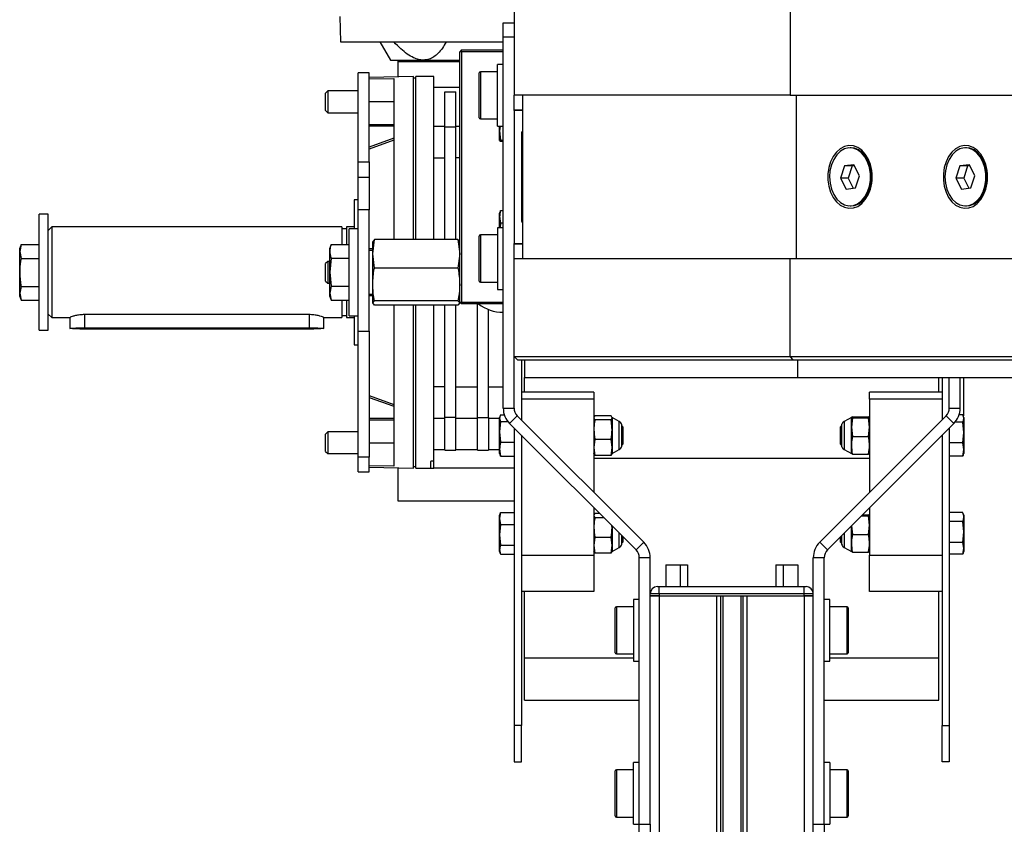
# Model space of a CAD drawing. Header units: millimetres. Extents: x 0 to 420, y 0 to 297.
# Tile 32 of 35: x 269 to 283, y 230 to 241. Entities that reach past the tile are written whole.
import ezdxf

# ---------------------------------------------------------------- set-up
doc = ezdxf.new("R2010")
doc.units = ezdxf.units.MM

msp = doc.modelspace()

# ---------------------------------------------------------------- linework, layer by layer
at = {"color": 7, "linetype": 'Continuous', "lineweight": 25}
for p, q in [((276.27843, 241.19329), (276.27843, 239.84329)), ((280.08604, 241.19329), (280.08604, 239.84329)), ((273.87343, 240.92829), (273.88593, 240.57829)), ((276.12843, 240.64329), (276.12843, 240.84329)), ((276.12843, 240.84329), (276.27843, 240.84329)), ((273.88593, 240.57829), (276.12843, 240.57829)), ((274.42909, 240.57829), (274.57343, 240.32829)), ((276.27843, 240.64329), (276.12843, 240.64329)), ((276.12843, 235.53042), (276.12843, 240.64329)), ((275.55343, 240.46829), (275.52843, 240.44329)), ((275.52843, 236.99329), (275.52843, 240.44329)), ((275.55343, 240.44329), (275.52843, 240.44329)), ((275.55343, 240.44329), (275.55343, 240.46829)), ((275.55343, 240.46829), (276.12843, 240.46829)), ((276.12843, 240.44329), (275.55343, 240.44329)), ((275.55343, 240.44329), (275.55343, 236.99329)), ((274.57343, 240.32829), (275.02741, 240.32829)), ((274.67343, 240.32829), (274.67343, 240.30329)), ((274.67343, 240.30329), (274.67343, 240.09769)), ((275.52843, 240.30329), (274.67343, 240.30329)), ((275.02741, 240.32829), (275.52843, 240.32829)), ((274.27843, 240.15329), (274.12843, 240.15329)), ((274.12843, 238.92598), (274.12843, 240.15329)), ((274.27843, 238.92598), (274.27843, 240.15329)), ((275.79843, 239.53329), (275.79843, 240.15329)), ((276.04843, 240.16829), (275.81343, 240.16829)), ((275.81343, 240.16829), (275.81343, 239.51829)), ((276.12843, 240.26829), (276.04843, 240.26829)), ((276.04843, 239.41829), (276.04843, 240.26829)), ((274.89343, 240.10153), (274.27843, 240.09079)), ((274.27843, 240.07107), (274.61843, 240.07705)), ((274.61843, 240.07705), (274.61843, 237.85432)), ((274.89343, 237.85432), (274.89343, 240.10153)), ((274.92343, 240.07829), (274.89343, 240.07829)), ((275.17343, 240.10329), (274.92343, 240.10329)), ((274.92343, 237.85432), (274.92343, 240.10329)), ((275.17343, 239.31248), (275.17343, 240.10329)), ((273.70843, 239.90329), (273.67843, 239.87329)), ((273.67843, 239.66653), (273.67843, 239.87329)), ((274.12843, 239.90329), (273.70843, 239.90329)), ((273.70843, 239.90329), (273.70843, 239.64484)), ((275.52843, 239.95329), (275.17343, 239.95329)), ((275.32343, 239.88953), (275.47343, 239.88953)), ((275.32343, 239.40329), (275.32343, 239.88953)), ((275.47343, 239.40329), (275.47343, 239.88953)), ((274.61843, 239.75329), (274.27843, 239.75329)), ((276.27843, 239.63579), (276.27843, 239.84329)), ((280.08604, 239.84329), (276.27843, 239.84329)), ((276.39343, 239.84329), (276.39343, 237.59329)), ((280.08604, 239.84329), (283.26802, 239.84329)), ((280.16736, 239.84329), (280.16736, 237.59329)), ((273.67843, 239.63329), (273.67843, 239.66653)), ((273.67843, 239.63329), (273.70843, 239.60329)), ((273.70843, 239.64484), (273.70843, 239.60329)), ((273.70843, 239.60329), (274.12843, 239.60329)), ((276.27843, 239.64329), (276.39343, 239.64329)), ((276.27843, 239.63579), (276.27843, 237.80079)), ((276.39343, 239.63579), (276.27843, 239.63579)), ((276.37843, 239.64329), (276.37843, 239.63579)), ((275.81343, 239.51829), (276.04843, 239.51829)), ((274.27843, 239.44184), (274.61843, 239.44184)), ((274.61843, 239.41788), (274.27843, 239.41788)), ((275.32343, 239.41499), (275.17343, 239.41499)), ((275.32343, 237.85432), (275.32343, 239.40329)), ((275.47343, 239.40329), (275.32343, 239.40329)), ((275.52843, 239.41499), (275.47343, 239.41499)), ((275.47343, 237.85432), (275.47343, 239.40329)), ((276.04843, 239.41829), (276.12843, 239.41829)), ((276.08558, 239.41829), (276.07843, 239.35319)), ((276.07843, 239.35319), (276.07843, 239.41829)), ((276.07843, 239.35319), (276.09251, 239.22506)), ((276.07843, 239.21855), (276.07843, 239.35319)), ((274.61843, 239.25094), (274.27843, 239.127)), ((274.61843, 239.22437), (274.27843, 239.10043)), ((275.17343, 237.85432), (275.17343, 239.31248)), ((276.09251, 239.22506), (276.07843, 239.21855)), ((276.07843, 239.21855), (276.09251, 239.21203)), ((276.09251, 239.22506), (276.12843, 239.22506)), ((276.09251, 239.21203), (276.12843, 239.21203)), ((276.37843, 239.29829), (276.37843, 238.13829)), ((276.38045, 239.31829), (276.39343, 239.31829)), ((274.27843, 239.10043), (274.27843, 239.10043)), ((280.92396, 239.11829), (280.90982, 239.11829)), ((282.51495, 239.11829), (282.50081, 239.11829)), ((274.12843, 238.92598), (274.27843, 238.92598)), ((274.12843, 238.71039), (274.12843, 238.92598)), ((274.27843, 238.92598), (274.27843, 238.71039)), ((275.17343, 238.9828), (275.32343, 238.9828)), ((275.52843, 238.9828), (275.47343, 238.9828)), ((280.83438, 238.86913), (280.77973, 238.70132)), ((280.96447, 238.8861), (280.83438, 238.86913)), ((280.94045, 238.86913), (280.83438, 238.86913)), ((280.94045, 238.86913), (280.8858, 238.70132)), ((280.97097, 238.87311), (280.94045, 238.86913)), ((281.03991, 238.73527), (280.96447, 238.8861)), ((281.19954, 238.83924), (281.18883, 238.85862)), ((282.42537, 238.86913), (282.37072, 238.70132)), ((282.55546, 238.8861), (282.42537, 238.86913)), ((282.53144, 238.86913), (282.42537, 238.86913)), ((282.53144, 238.86913), (282.47679, 238.70132)), ((282.56196, 238.87311), (282.53144, 238.86913)), ((282.6309, 238.73527), (282.55546, 238.8861)), ((282.79053, 238.83924), (282.77982, 238.85862)), ((274.27843, 238.71039), (274.12843, 238.71039)), ((274.12843, 238.26506), (274.12843, 238.71039)), ((274.27843, 238.71039), (274.27843, 238.26506)), ((280.77973, 238.70132), (280.85517, 238.55048)), ((280.8858, 238.70132), (280.77973, 238.70132)), ((280.8858, 238.70132), (280.95474, 238.56347)), ((280.98526, 238.56746), (281.03991, 238.73527)), ((282.37072, 238.70132), (282.44616, 238.55048)), ((282.47679, 238.70132), (282.37072, 238.70132)), ((282.47679, 238.70132), (282.54573, 238.56347)), ((282.57625, 238.56746), (282.6309, 238.73527)), ((280.85517, 238.55048), (280.98526, 238.56746)), ((281.18883, 238.57797), (281.19954, 238.59734)), ((282.44616, 238.55048), (282.57625, 238.56746)), ((282.77982, 238.57797), (282.79053, 238.59734)), ((274.12843, 238.40329), (274.07343, 238.40329)), ((274.07343, 238.40329), (274.07343, 238.00329)), ((274.27843, 238.26506), (274.12843, 238.26506)), ((274.12843, 236.59215), (274.12843, 238.26506)), ((274.27843, 236.59215), (274.27843, 238.26506)), ((276.08902, 238.24087), (276.09251, 238.25509)), ((276.09251, 238.25509), (276.12843, 238.25509)), ((280.90982, 238.31829), (280.92396, 238.31829)), ((282.50081, 238.31829), (282.51495, 238.31829)), ((269.85343, 238.20329), (269.72843, 238.20329)), ((269.72843, 236.60329), (269.72843, 238.20329)), ((269.85343, 236.60329), (269.85343, 238.20329)), ((276.08693, 238.24164), (276.07843, 238.21829)), ((276.07843, 238.16916), (276.07843, 238.21829)), ((276.07843, 238.01829), (276.07843, 238.16916)), ((276.39343, 238.11829), (276.38045, 238.11829)), ((269.90343, 238.02829), (269.85343, 237.97829)), ((273.90343, 238.02829), (269.90343, 238.02829)), ((269.90343, 238.02829), (269.90343, 236.77829)), ((273.90343, 238.02829), (273.90343, 237.78818)), ((273.96843, 238.00079), (273.90343, 238.00079)), ((274.07343, 238.02829), (273.96843, 238.02829)), ((273.96843, 238.02829), (273.96843, 237.78818)), ((274.12843, 238.00329), (274.00343, 238.00329)), ((274.00343, 237.4144), (274.00343, 238.00329)), ((276.12843, 238.01829), (276.04843, 238.01829)), ((276.04843, 238.01829), (276.04843, 237.16829)), ((276.09251, 238.08323), (276.08613, 238.01829)), ((276.09251, 238.08323), (276.12843, 238.08323)), ((274.32843, 237.65781), (274.35236, 237.85432)), ((274.35236, 237.85432), (274.32843, 237.82531)), ((275.5045, 237.85432), (274.35236, 237.85432)), ((275.5045, 237.85432), (275.52843, 237.65781)), ((275.52843, 237.82531), (275.5045, 237.85432)), ((275.79843, 237.28329), (275.79843, 237.90329)), ((276.04843, 237.91829), (275.81343, 237.91829)), ((275.81343, 237.91829), (275.81343, 237.26829)), ((269.48053, 237.7882), (269.46176, 237.73663)), ((269.48053, 237.78819), (269.46176, 237.6911)), ((269.46176, 237.6911), (269.46176, 237.73663)), ((269.48053, 237.78819), (269.72843, 237.78819)), ((273.75501, 237.78677), (273.73676, 237.73663)), ((273.73676, 237.69304), (273.73676, 237.73663)), ((273.75553, 237.78818), (274.00343, 237.78818)), ((274.32843, 237.72829), (274.27843, 237.72829)), ((274.32843, 237.70329), (274.27843, 237.70329)), ((274.32843, 237.65781), (274.32843, 237.82826)), ((276.27843, 237.59329), (276.27843, 237.80079)), ((276.27843, 237.80079), (276.39343, 237.80079)), ((276.39343, 237.79329), (276.27843, 237.79329)), ((276.37843, 237.80079), (276.37843, 237.79329)), ((269.46176, 237.6911), (269.48053, 237.59401)), ((269.46176, 237.40156), (269.46176, 237.6911)), ((269.48053, 237.59401), (269.72843, 237.59401)), ((273.73676, 237.40544), (273.73676, 237.69304)), ((273.75553, 237.59789), (273.73676, 237.40544)), ((273.75553, 237.59789), (274.00343, 237.59789)), ((274.35236, 237.4613), (274.32843, 237.65781)), ((274.32843, 237.23579), (274.32843, 237.65781)), ((275.52843, 237.65781), (275.5045, 237.4613)), ((276.27843, 236.24329), (276.27843, 237.59329)), ((276.27843, 237.59329), (280.08604, 237.59329)), ((280.08604, 236.24329), (280.08604, 237.59329)), ((280.08604, 237.59329), (283.26802, 237.59329)), ((273.70843, 237.55329), (273.67843, 237.52329)), ((273.67843, 237.34499), (273.67843, 237.52329)), ((273.73676, 237.55329), (273.70843, 237.55329)), ((273.70843, 237.55329), (273.70843, 237.33042)), ((275.5045, 237.4613), (274.35236, 237.4613)), ((269.46176, 237.11376), (269.46176, 237.40156)), ((273.67843, 237.28329), (273.67843, 237.34499)), ((273.70843, 237.33042), (273.70843, 237.25329)), ((273.73676, 237.40544), (273.75553, 237.21299)), ((273.73676, 237.1157), (273.73676, 237.40544)), ((274.00343, 236.80329), (274.00343, 237.4144)), ((269.48053, 237.20912), (269.46176, 237.11376)), ((269.48053, 237.20912), (269.72843, 237.20912)), ((273.67843, 237.28329), (273.70843, 237.25329)), ((273.70843, 237.25329), (273.73676, 237.25329)), ((273.75553, 237.21299), (273.73676, 237.1157)), ((273.75553, 237.21299), (274.00343, 237.21299)), ((274.32843, 236.98127), (274.32843, 237.23579)), ((275.81343, 237.26829), (276.04843, 237.26829)), ((276.04843, 237.16829), (276.12843, 237.16829)), ((269.46176, 237.11376), (269.48053, 237.0184)), ((269.46176, 237.06996), (269.46176, 237.11376)), ((269.46176, 237.06996), (269.48053, 237.01839)), ((273.73676, 237.1157), (273.75553, 237.0184)), ((273.73676, 237.06996), (273.73676, 237.1157)), ((273.73676, 237.06996), (273.75501, 237.01981)), ((274.27843, 237.10329), (274.32843, 237.10329)), ((274.32843, 237.07829), (274.27843, 237.07829)), ((269.48053, 237.0184), (269.72843, 237.0184)), ((273.75553, 237.0184), (274.00343, 237.0184)), ((273.90343, 237.0184), (273.90343, 236.77884)), ((273.96843, 237.0184), (273.96843, 236.77884)), ((274.32843, 236.98127), (274.35236, 237.01028)), ((274.35236, 236.95227), (274.32843, 236.98127)), ((275.5045, 237.01028), (274.35236, 237.01028)), ((275.5045, 236.95227), (274.35236, 236.95227)), ((274.61843, 236.95227), (274.61843, 234.72954)), ((274.89343, 234.70506), (274.89343, 236.95227)), ((274.92343, 234.70329), (274.92343, 236.95227)), ((275.17343, 235.4941), (275.17343, 236.95227)), ((275.32343, 235.40329), (275.32343, 236.95227)), ((275.47343, 235.40329), (275.47343, 236.95227)), ((275.5045, 237.01028), (275.52843, 236.98127)), ((275.52843, 236.98127), (275.5045, 236.95227)), ((275.52843, 236.99329), (275.55343, 236.99329)), ((275.52843, 236.99329), (275.55343, 236.96829)), ((275.52843, 236.98127), (275.52843, 236.99329)), ((275.55343, 236.99329), (276.12843, 236.99329)), ((275.55343, 236.96829), (275.55343, 236.99329)), ((276.12843, 236.96829), (275.55343, 236.96829)), ((275.77343, 235.40329), (275.77343, 236.96829)), ((275.92343, 235.40329), (275.92343, 236.89094)), ((269.85343, 236.82829), (269.90343, 236.77829)), ((269.90343, 236.77829), (270.15343, 236.77829)), ((270.15343, 236.77884), (270.15343, 236.62897)), ((273.45343, 236.82006), (270.35343, 236.82006)), ((270.35343, 236.82006), (270.35343, 236.63736)), ((273.45343, 236.82006), (273.45343, 236.63736)), ((273.65343, 236.62897), (273.65343, 236.77884)), ((273.65343, 236.77829), (273.90343, 236.77829)), ((273.90343, 236.80579), (273.96843, 236.80579)), ((273.90343, 236.77884), (273.90343, 236.77829)), ((273.96843, 236.77884), (273.96843, 236.77829)), ((273.96843, 236.77829), (274.07343, 236.77829)), ((274.00343, 236.80329), (274.12843, 236.80329)), ((274.07343, 236.80329), (274.07343, 236.40329)), ((270.35343, 236.63736), (273.45343, 236.63736)), ((273.45343, 236.62059), (270.35343, 236.62059)), ((269.72843, 236.60329), (269.85343, 236.60329)), ((274.12843, 236.59215), (274.27843, 236.59215)), ((274.12843, 234.85397), (274.12843, 236.59215)), ((274.27843, 236.59215), (274.27843, 234.85397)), ((274.07343, 236.40329), (274.12843, 236.40329)), ((276.27843, 235.53042), (276.27843, 236.24329)), ((276.27843, 236.24329), (280.08604, 236.24329)), ((276.27843, 236.24329), (276.32843, 236.19329)), ((280.08604, 236.24329), (283.26802, 236.24329)), ((280.08604, 236.24329), (280.1214, 236.19329)), ((280.1214, 236.19329), (276.32843, 236.19329)), ((276.37843, 236.19329), (276.37843, 235.36829)), ((276.42093, 236.19329), (276.42093, 235.95329)), ((283.30338, 236.19329), (280.1214, 236.19329)), ((280.1868, 236.19329), (280.1868, 235.95329)), ((276.42093, 235.95329), (280.1868, 235.95329)), ((276.42093, 235.7521), (276.42093, 235.95329)), ((280.1868, 235.95329), (283.36878, 235.95329)), ((282.13593, 235.7521), (282.13593, 235.95329)), ((282.17843, 235.95329), (282.17843, 235.36829)), ((282.27843, 235.53042), (282.27843, 235.95329)), ((282.42843, 235.53042), (282.42843, 235.95329)), ((282.47843, 235.42318), (282.47843, 235.95329)), ((275.32343, 235.82378), (275.17343, 235.82378)), ((275.47343, 235.82378), (275.77343, 235.82378)), ((275.92343, 235.82378), (276.12843, 235.82378)), ((274.27843, 235.70616), (274.61843, 235.58222)), ((274.27843, 235.67959), (274.61843, 235.55564)), ((277.37843, 235.7521), (276.37843, 235.7521)), ((277.37843, 235.7521), (277.37843, 235.6521)), ((282.17843, 235.7521), (281.17843, 235.7521)), ((281.17843, 235.6521), (281.17843, 235.7521)), ((276.12843, 235.53042), (276.27843, 235.53042)), ((277.37843, 235.6521), (276.37843, 235.6521)), ((276.37843, 235.6521), (276.37843, 235.36829)), ((277.37843, 235.6521), (277.37843, 234.36829)), ((282.17843, 235.6521), (281.17843, 235.6521)), ((281.17843, 235.6521), (281.17843, 234.36829)), ((282.17843, 235.6521), (282.17843, 235.36829)), ((282.27843, 235.53042), (282.42843, 235.53042)), ((275.17343, 234.80245), (275.17343, 235.4941)), ((275.17343, 235.39159), (275.32343, 235.39159)), ((275.47343, 235.40329), (275.32343, 235.40329)), ((275.32343, 234.95314), (275.32343, 235.40329)), ((275.47343, 234.95314), (275.47343, 235.40329)), ((275.47343, 235.39159), (275.77343, 235.39159)), ((275.77343, 235.40329), (275.92343, 235.40329)), ((275.77343, 234.95314), (275.77343, 235.40329)), ((275.92343, 235.40329), (275.92343, 234.95314)), ((275.92343, 235.39159), (276.07843, 235.39159)), ((276.09251, 235.43622), (276.07843, 235.39031)), ((276.08379, 235.41803), (276.07843, 235.40329)), ((276.07843, 235.39031), (276.07843, 235.40329)), ((276.09251, 235.43622), (276.1436, 235.43622)), ((276.32236, 235.42436), (276.2163, 235.31829)), ((278.06556, 233.68116), (276.32236, 235.42436)), ((277.39251, 235.42681), (277.37843, 235.3984)), ((277.37843, 235.3984), (277.39251, 235.37)), ((277.61435, 235.42681), (277.39251, 235.42681)), ((277.62843, 235.3984), (277.61435, 235.42681)), ((277.61435, 235.37), (277.62843, 235.3984)), ((277.72845, 235.34555), (277.62843, 235.40329)), ((277.62843, 235.3984), (277.62843, 235.23325)), ((280.4913, 233.68116), (282.23449, 235.42436)), ((280.92843, 235.40329), (280.82841, 235.34555)), ((280.94251, 235.41008), (280.92843, 235.40299)), ((280.92843, 235.40299), (280.92843, 235.40329)), ((280.92843, 235.2675), (280.92843, 235.40299)), ((280.92843, 235.40299), (280.94251, 235.3959)), ((280.94251, 235.3959), (280.92843, 235.2675)), ((280.94251, 235.41008), (281.16435, 235.41008)), ((280.94251, 235.3959), (281.16435, 235.3959)), ((281.17724, 235.40359), (281.16435, 235.41008)), ((281.16435, 235.3959), (281.17843, 235.40299)), ((281.17843, 235.2675), (281.16435, 235.3959)), ((282.34056, 235.31829), (282.23449, 235.42436)), ((282.46435, 235.43826), (282.41392, 235.43826)), ((282.47843, 235.40329), (282.47208, 235.42074)), ((282.47843, 235.40329), (282.47843, 235.38698)), ((274.61843, 235.3887), (274.27843, 235.3887)), ((274.61843, 235.36474), (274.27843, 235.36474)), ((276.07843, 235.39031), (276.09251, 235.34441)), ((276.07843, 235.20295), (276.07843, 235.39031)), ((276.09251, 235.34441), (276.07843, 235.20295)), ((276.09251, 235.34441), (276.19306, 235.34441)), ((277.95949, 233.57509), (276.2163, 235.31829)), ((276.27843, 235.25616), (276.27843, 231.15329)), ((277.61435, 235.37), (277.39251, 235.37)), ((277.72845, 235.21478), (277.72845, 235.34555)), ((277.76243, 235.00329), (277.76243, 235.30329)), ((277.77843, 235.27329), (277.76243, 235.28929)), ((277.77843, 235.27329), (277.77843, 235.06336)), ((280.59736, 233.57509), (282.34056, 235.31829)), ((280.79443, 235.28929), (280.77843, 235.27329)), ((280.77843, 235.03329), (280.77843, 235.27329)), ((280.79443, 235.30329), (280.79443, 235.072)), ((280.82841, 235.34555), (280.82841, 234.96104)), ((280.92843, 235.2675), (280.94251, 235.13911)), ((280.92843, 235.01781), (280.92843, 235.2675)), ((281.16435, 235.13911), (281.17843, 235.2675)), ((282.27843, 235.25616), (282.27843, 231.15329)), ((282.46435, 235.33569), (282.35664, 235.33569)), ((282.47843, 235.19321), (282.46435, 235.33569)), ((282.47843, 235.38698), (282.47843, 235.19321)), ((273.70843, 235.20329), (273.67843, 235.17329)), ((273.67843, 234.93329), (273.67843, 235.17329)), ((274.12843, 235.20329), (273.70843, 235.20329)), ((273.70843, 235.20329), (273.70843, 234.90329)), ((276.07843, 235.20295), (276.09251, 235.06148)), ((276.07843, 234.96593), (276.07843, 235.20295)), ((276.37843, 235.15616), (276.37843, 231.15329)), ((276.37843, 235.15616), (276.37843, 233.50329)), ((277.62843, 235.23325), (277.62843, 234.98813)), ((277.72845, 234.96104), (277.72845, 235.21478)), ((280.94251, 235.13911), (281.16435, 235.13911)), ((282.17843, 235.15616), (282.17843, 231.15329)), ((282.17843, 235.15616), (282.17843, 233.50329)), ((282.46435, 235.05072), (282.47843, 235.19321)), ((282.47843, 235.19321), (282.47843, 234.95952)), ((274.27843, 235.05329), (274.61843, 235.05329)), ((276.09251, 235.06148), (276.27843, 235.06148)), ((277.39251, 235.09649), (277.37843, 234.98813)), ((277.37843, 234.98813), (277.39251, 234.87978)), ((277.61435, 235.09649), (277.39251, 235.09649)), ((277.62843, 234.98813), (277.61435, 235.09649)), ((277.61435, 234.87978), (277.62843, 234.98813)), ((277.62843, 234.98813), (277.62843, 234.90329)), ((277.76243, 235.01729), (277.77843, 235.03329)), ((277.77843, 235.06336), (277.77843, 235.03329)), ((280.77843, 235.03329), (280.79443, 235.01729)), ((280.79443, 235.072), (280.79443, 235.00329)), ((280.92843, 234.90329), (280.92843, 235.01781)), ((282.46435, 235.05072), (282.27843, 235.05072)), ((282.47843, 234.95952), (282.46435, 235.05072)), ((273.67843, 234.93329), (273.70843, 234.90329)), ((273.70843, 234.90329), (274.12843, 234.90329)), ((274.27843, 234.85397), (274.12843, 234.85397)), ((274.12843, 234.65329), (274.12843, 234.85397)), ((274.27843, 234.65329), (274.27843, 234.85397)), ((275.17343, 234.95853), (275.32343, 234.95853)), ((275.32343, 234.95314), (275.47343, 234.95314)), ((275.47343, 234.95853), (275.77343, 234.95853)), ((275.77343, 234.95314), (275.92343, 234.95314)), ((275.92343, 234.95853), (276.07843, 234.95853)), ((276.07843, 234.90329), (276.07843, 234.96593)), ((276.07843, 234.90329), (276.08379, 234.88856)), ((276.09251, 234.87037), (276.08661, 234.88958)), ((276.09251, 234.87037), (276.27843, 234.87037)), ((277.39251, 234.87978), (277.37843, 234.90818)), ((277.61435, 234.87978), (277.39251, 234.87978)), ((277.62843, 234.90818), (277.61435, 234.87978)), ((277.62843, 234.90329), (277.72845, 234.96104)), ((280.82841, 234.96104), (280.92843, 234.90329)), ((280.94251, 234.8965), (280.92843, 234.90359)), ((280.94251, 234.8965), (281.16435, 234.8965)), ((281.17718, 234.90297), (281.16435, 234.8965)), ((282.46435, 234.86832), (282.27843, 234.86832)), ((282.46435, 234.86832), (282.47843, 234.95952)), ((282.47208, 234.88584), (282.47843, 234.90329)), ((282.47843, 234.95952), (282.47843, 234.90329)), ((274.61843, 234.72954), (274.27843, 234.73552)), ((274.27843, 234.71579), (274.89343, 234.70506)), ((274.89343, 234.72829), (274.92343, 234.72829)), ((275.12343, 234.78903), (275.12343, 234.70329)), ((275.17343, 234.70329), (275.17343, 234.80245)), ((277.37843, 234.84256), (281.17843, 234.84256)), ((274.12843, 234.65329), (274.27843, 234.65329)), ((274.67343, 234.7089), (274.67343, 234.25329)), ((274.92343, 234.70329), (275.12343, 234.70329)), ((275.12343, 234.70329), (275.17343, 234.70329)), ((276.27843, 234.70329), (275.17343, 234.70329)), ((274.67343, 234.25329), (276.27843, 234.25329)), ((276.09251, 234.0911), (276.07843, 234.00948)), ((276.0883, 234.08042), (276.07843, 234.05329)), ((276.07843, 234.00948), (276.07843, 234.05329)), ((276.09251, 234.0911), (276.27843, 234.0911)), ((277.37843, 234.15616), (277.37843, 233.50329)), ((277.39251, 234.07681), (277.37843, 234.0484)), ((277.37843, 234.0484), (277.39251, 234.02)), ((277.45778, 234.07681), (277.39251, 234.07681)), ((281.06817, 234.0459), (281.16435, 234.0459)), ((281.08235, 234.06008), (281.16435, 234.06008)), ((281.17724, 234.05359), (281.16435, 234.06008)), ((281.16435, 234.0459), (281.17843, 234.05299)), ((281.17843, 233.9175), (281.16435, 234.0459)), ((281.17843, 234.15616), (281.17843, 233.50329)), ((282.46435, 234.09098), (282.27843, 234.09098)), ((282.47843, 234.05329), (282.46881, 234.07972)), ((282.47843, 234.05329), (282.47843, 234.02939)), ((276.07843, 234.00948), (276.09251, 233.92787)), ((276.07843, 233.78396), (276.07843, 234.00948)), ((276.09251, 233.92787), (276.07843, 233.78396)), ((276.09251, 233.92787), (276.27843, 233.92787)), ((277.51458, 234.02), (277.39251, 234.02)), ((277.62843, 233.88325), (277.62639, 233.9082)), ((277.62843, 233.90616), (277.62843, 233.88325)), ((280.92843, 233.66781), (280.92843, 233.90616)), ((280.92955, 233.90728), (280.94251, 233.78911)), ((281.16435, 233.78911), (281.17843, 233.9175)), ((282.46435, 233.96781), (282.27843, 233.96781)), ((282.47843, 233.82397), (282.46435, 233.96781)), ((282.47843, 234.02939), (282.47843, 233.82397)), ((276.07843, 233.78396), (276.09251, 233.64006)), ((276.07843, 233.57777), (276.07843, 233.78396)), ((277.62843, 233.88325), (277.62843, 233.63813)), ((277.72845, 233.61104), (277.72845, 233.80614)), ((277.76243, 233.65329), (277.76243, 233.77216)), ((280.79443, 233.77216), (280.79443, 233.722)), ((280.82841, 233.80614), (280.82841, 233.61104)), ((280.94251, 233.78911), (281.16435, 233.78911)), ((282.46435, 233.68012), (282.47843, 233.82397)), ((282.47843, 233.82397), (282.47843, 233.59787)), ((276.09251, 233.64006), (276.27843, 233.64006)), ((277.39251, 233.74649), (277.37843, 233.63813)), ((277.37843, 233.63813), (277.39251, 233.52978)), ((277.61435, 233.74649), (277.39251, 233.74649)), ((277.62843, 233.63813), (277.61435, 233.74649)), ((277.61435, 233.52978), (277.62843, 233.63813)), ((277.62843, 233.63813), (277.62843, 233.55329)), ((277.76243, 233.66729), (277.77843, 233.68329)), ((277.77843, 233.75616), (277.77843, 233.69504)), ((277.77843, 233.69504), (277.77843, 233.68329)), ((277.95949, 233.57509), (278.06556, 233.68116)), ((280.4913, 233.68116), (280.59736, 233.57509)), ((280.77843, 233.68329), (280.77843, 233.75616)), ((280.77843, 233.68329), (280.79443, 233.66729)), ((280.79443, 233.722), (280.79443, 233.65329)), ((280.92843, 233.55329), (280.92843, 233.66781)), ((282.46435, 233.68012), (282.27843, 233.68012)), ((282.47843, 233.59787), (282.46435, 233.68012)), ((276.07843, 233.55329), (276.07843, 233.57777)), ((276.07843, 233.55329), (276.0883, 233.52616)), ((276.09251, 233.51548), (276.27843, 233.51548)), ((276.37843, 233.50329), (277.37843, 233.50329)), ((277.39251, 233.52978), (277.37843, 233.55818)), ((277.37843, 233.50329), (277.37843, 233.00329)), ((277.61435, 233.52978), (277.39251, 233.52978)), ((277.62843, 233.55818), (277.61435, 233.52978)), ((277.62843, 233.55329), (277.72845, 233.61104)), ((280.82841, 233.61104), (280.92843, 233.55329)), ((280.94251, 233.5465), (280.92843, 233.55359)), ((280.94251, 233.5465), (281.16435, 233.5465)), ((281.17718, 233.55297), (281.16435, 233.5465)), ((281.17843, 233.50329), (282.17843, 233.50329)), ((281.17843, 233.00329), (281.17843, 233.50329)), ((282.46435, 233.51561), (282.27843, 233.51561)), ((282.46435, 233.51561), (282.47843, 233.59787)), ((282.46903, 233.52753), (282.46435, 233.51561)), ((282.46881, 233.52687), (282.47843, 233.55329)), ((282.47843, 233.59787), (282.47843, 233.55329)), ((278.15343, 233.46903), (278.00343, 233.46903)), ((278.00343, 229.79329), (278.00343, 233.46903)), ((278.15343, 229.79329), (278.15343, 233.46903)), ((278.36843, 233.36829), (278.36843, 233.06979)), ((278.36843, 233.36829), (278.56843, 233.36829)), ((278.56843, 233.36829), (278.56843, 233.06979)), ((278.56843, 233.36829), (278.66843, 233.36829)), ((278.66843, 233.36829), (278.66843, 233.06979)), ((279.88843, 233.36829), (279.88843, 233.06979)), ((279.88843, 233.36829), (279.98843, 233.36829)), ((279.98843, 233.36829), (279.98843, 233.06979)), ((279.98843, 233.36829), (280.18843, 233.36829)), ((280.18843, 233.36829), (280.18843, 233.06979)), ((280.55343, 233.46903), (280.40343, 233.46903)), ((280.40343, 229.79329), (280.40343, 233.46903)), ((280.55343, 229.79329), (280.55343, 233.46903)), ((277.37843, 233.00329), (276.37843, 233.00329)), ((276.42093, 232.08746), (276.42093, 233.00329)), ((278.27843, 232.96979), (278.15343, 232.96979)), ((278.25343, 233.06979), (278.27843, 233.06979)), ((278.27843, 232.96979), (278.27843, 233.06979)), ((278.27843, 233.06979), (280.27843, 233.06979)), ((280.27843, 232.96979), (278.27843, 232.96979)), ((278.27843, 232.96979), (278.27843, 232.94479)), ((280.27843, 232.96979), (280.27843, 233.06979)), ((280.27843, 233.06979), (280.30343, 233.06979)), ((280.40343, 232.96979), (280.27843, 232.96979)), ((280.27843, 232.94479), (280.27843, 232.96979)), ((282.17843, 233.00329), (281.17843, 233.00329)), ((282.13593, 232.08746), (282.13593, 233.00329)), ((278.00343, 232.89329), (277.92343, 232.89329)), ((277.92343, 232.89329), (277.92343, 232.04329)), ((278.27843, 232.94479), (278.15343, 232.94479)), ((278.15343, 232.94479), (278.27843, 232.94479)), ((278.27843, 232.94479), (280.27843, 232.94479)), ((278.27843, 232.94479), (279.07093, 232.94479)), ((278.27843, 232.94479), (278.27843, 207.69479)), ((279.07093, 232.94479), (279.07093, 207.69479)), ((279.12513, 232.94479), (279.12513, 207.69479)), ((279.15383, 232.94479), (279.15383, 207.69479)), ((279.40302, 232.94479), (279.40302, 207.69479)), ((279.43173, 232.94479), (279.43173, 207.69479)), ((279.48593, 232.94479), (279.48593, 207.69479)), ((279.48593, 232.94479), (280.27843, 232.94479)), ((280.40343, 232.94479), (280.27843, 232.94479)), ((280.27843, 232.94479), (280.40343, 232.94479)), ((280.27843, 232.94479), (280.27843, 207.69479)), ((280.63343, 232.89329), (280.55343, 232.89329)), ((280.63343, 232.35386), (280.63343, 232.89329)), ((277.67343, 232.15829), (277.67343, 232.77829)), ((277.92343, 232.79329), (277.68843, 232.79329)), ((277.68843, 232.79329), (277.68843, 232.14329)), ((280.86843, 232.79329), (280.63343, 232.79329)), ((280.86843, 232.41337), (280.86843, 232.79329)), ((280.88343, 232.77829), (280.88343, 232.41591)), ((280.86843, 232.14329), (280.86843, 232.41337)), ((280.88343, 232.41591), (280.88343, 232.15829)), ((280.63343, 232.04329), (280.63343, 232.35386)), ((277.68843, 232.14329), (277.92343, 232.14329)), ((280.63343, 232.14329), (280.86843, 232.14329)), ((276.42093, 231.50329), (276.42093, 232.08746)), ((276.42093, 232.08746), (277.92343, 232.08746)), ((277.92343, 232.04329), (278.00343, 232.04329)), ((280.55343, 232.04329), (280.63343, 232.04329)), ((280.63343, 232.08746), (282.13593, 232.08746)), ((282.13593, 231.50329), (282.13593, 232.08746)), ((276.42093, 231.50329), (278.00343, 231.50329)), ((280.55343, 231.50329), (282.13593, 231.50329)), ((276.37843, 231.15329), (276.27843, 231.15329)), ((276.27843, 231.15329), (276.27843, 230.65329)), ((276.37843, 230.65329), (276.37843, 231.15329)), ((282.17843, 231.15329), (282.27843, 231.15329)), ((282.17843, 230.65329), (282.17843, 231.15329)), ((282.27843, 231.15329), (282.27843, 230.65329)), ((276.27843, 230.65329), (276.37843, 230.65329)), ((278.00343, 230.64329), (277.92343, 230.64329)), ((277.92343, 229.79329), (277.92343, 230.64329)), ((280.63343, 230.64329), (280.55343, 230.64329)), ((280.63343, 230.64329), (280.63343, 229.79329)), ((282.27843, 230.65329), (282.17843, 230.65329)), ((277.67343, 229.90829), (277.67343, 230.52829)), ((277.92343, 230.54329), (277.68843, 230.54329)), ((277.68843, 230.54329), (277.68843, 229.89329)), ((280.86843, 230.54329), (280.63343, 230.54329)), ((280.86843, 230.18333), (280.86843, 230.54329)), ((280.88343, 230.52829), (280.88343, 230.18494)), ((280.86843, 229.89329), (280.86843, 230.18333)), ((280.88343, 230.18494), (280.88343, 229.90829)), ((277.68843, 229.89329), (277.92343, 229.89329)), ((280.63343, 229.89329), (280.86843, 229.89329)), ((277.92343, 229.79329), (278.00343, 229.79329)), ((278.00343, 229.79329), (278.15343, 229.79329)), ((278.00343, 229.59329), (278.00343, 229.79329)), ((278.15343, 229.79329), (278.15343, 229.60789)), ((280.40343, 229.79329), (280.55343, 229.79329)), ((280.40343, 229.60789), (280.40343, 229.79329)), ((280.55343, 229.79329), (280.63343, 229.79329)), ((280.55343, 229.79329), (280.55343, 229.59329))]:
    msp.add_line(p, q, dxfattribs=at)
at = {"color": 7, "linetype": 'Continuous', "lineweight": 25, "flags": 128}
for points in [[(281.21564, 238.71829), (281.20938, 238.80535), (281.19086, 238.88885), (281.16083, 238.96537), (281.12052, 239.03177), (281.07159, 239.08533), (281.01603, 239.12387), (280.95613, 239.1458), (280.89433, 239.15024), (280.83316, 239.13699), (280.77514, 239.10659), (280.72262, 239.0603), (280.67777, 239.00001), (280.64242, 238.92819), (280.61802, 238.84777), (280.60557, 238.76205), (280.60557, 238.67454), (280.61802, 238.58882), (280.64242, 238.5084), (280.67777, 238.43657), (280.72262, 238.37628), (280.77514, 238.32999), (280.83316, 238.2996), (280.89433, 238.28635), (280.95613, 238.29078), (281.01603, 238.31271), (281.07159, 238.35125), (281.12052, 238.40482), (281.16083, 238.47122), (281.19086, 238.54773), (281.20938, 238.63123), (281.21564, 238.71829)], [(280.65291, 238.88561), (280.63348, 238.8036), (280.62698, 238.71759), (280.6337, 238.63162), (280.65333, 238.5497), (280.68495, 238.47567), (280.72709, 238.41298), (280.77777, 238.36456), (280.83463, 238.33269), (280.895, 238.31884), (280.95607, 238.32368), (281.01497, 238.34696), (281.06896, 238.38761), (281.1155, 238.44372), (281.15243, 238.51267), (281.17801, 238.59123), (281.19106, 238.67574), (281.19095, 238.76223), (281.1777, 238.84667), (281.15192, 238.92511), (281.11482, 238.99388), (281.06814, 239.04976), (281.01405, 239.09014), (280.95509, 239.11314), (280.89401, 239.11767), (280.83368, 239.10352), (280.7769, 239.07137), (280.72634, 239.0227), (280.68435, 238.95981), (280.65291, 238.88561)], [(280.92396, 238.31829), (280.97021, 238.32368), (281.02911, 238.34696), (281.0831, 238.38761), (281.12964, 238.44372), (281.16657, 238.51267), (281.19216, 238.59123), (281.2052, 238.67574), (281.20509, 238.76223), (281.19184, 238.84667), (281.16606, 238.92511), (281.12896, 238.99388), (281.08228, 239.04976), (281.02819, 239.09014), (280.96923, 239.11314), (280.92396, 239.11829)], [(282.80663, 238.71829), (282.80037, 238.80535), (282.78185, 238.88885), (282.75182, 238.96537), (282.71151, 239.03177), (282.66258, 239.08533), (282.60702, 239.12387), (282.54712, 239.1458), (282.48532, 239.15024), (282.42415, 239.13699), (282.36613, 239.10659), (282.31361, 239.0603), (282.26876, 239.00001), (282.23341, 238.92819), (282.20901, 238.84777), (282.19656, 238.76205), (282.19656, 238.67454), (282.20901, 238.58882), (282.23341, 238.5084), (282.26876, 238.43657), (282.31361, 238.37628), (282.36613, 238.32999), (282.42415, 238.2996), (282.48532, 238.28635), (282.54712, 238.29078), (282.60702, 238.31271), (282.66258, 238.35125), (282.71151, 238.40482), (282.75182, 238.47122), (282.78185, 238.54773), (282.80037, 238.63123), (282.80663, 238.71829)], [(282.2439, 238.88561), (282.22447, 238.8036), (282.21797, 238.71759), (282.22469, 238.63162), (282.24432, 238.5497), (282.27594, 238.47567), (282.31808, 238.41298), (282.36876, 238.36456), (282.42562, 238.33269), (282.48599, 238.31884), (282.54706, 238.32368), (282.60596, 238.34696), (282.65995, 238.38761), (282.70649, 238.44372), (282.74342, 238.51267), (282.769, 238.59123), (282.78205, 238.67574), (282.78194, 238.76223), (282.76869, 238.84667), (282.74291, 238.92511), (282.70581, 238.99388), (282.65913, 239.04976), (282.60504, 239.09014), (282.54608, 239.11314), (282.485, 239.11767), (282.42467, 239.10352), (282.36789, 239.07137), (282.31733, 239.0227), (282.27534, 238.95981), (282.2439, 238.88561)], [(282.51495, 238.31829), (282.5612, 238.32368), (282.6201, 238.34696), (282.67409, 238.38761), (282.72063, 238.44372), (282.75756, 238.51267), (282.78315, 238.59123), (282.79619, 238.67574), (282.79608, 238.76223), (282.78283, 238.84667), (282.75705, 238.92511), (282.71995, 238.99388), (282.67327, 239.04976), (282.61918, 239.09014), (282.56022, 239.11314), (282.51495, 239.11829)], [(270.35343, 236.62059), (270.29163, 236.621), (270.23587, 236.62219), (270.19163, 236.62404), (270.16322, 236.62638), (270.15343, 236.62897), (270.16322, 236.63157), (270.19163, 236.6339), (270.23587, 236.63576), (270.29163, 236.63695), (270.35343, 236.63736)], [(273.45343, 236.63736), (273.51523, 236.63695), (273.57099, 236.63576), (273.61523, 236.6339), (273.64364, 236.63157), (273.65343, 236.62897), (273.64364, 236.62638), (273.61523, 236.62404), (273.57099, 236.62219), (273.51523, 236.621), (273.45343, 236.62059)]]:
    msp.add_lwpolyline(points, dxfattribs=at)
at = {"color": 7, "linetype": 'Continuous', "lineweight": 25}
for centre, radius, start, end in [((275.81343, 240.15329), 0.015, 90, 180), ((275.81343, 239.53329), 0.015, 180, 270), ((276.47843, 239.29829), 0.1, 148.21176, 180), ((280.78812, 238.7228), 0.42755, 359.396096, 27.209487), ((282.37911, 238.7228), 0.42755, 359.396096, 27.209487), ((280.78812, 238.71379), 0.42755, 332.790513, 0.603904), ((282.37911, 238.71379), 0.42755, 332.790513, 0.603904), ((276.47843, 238.13829), 0.1, 180, 211.78824), ((275.81343, 237.90329), 0.015, 90, 180), ((275.81343, 237.28329), 0.015, 180, 270), ((276.12343, 237.40329), 0.55, 232.270549, 270.520852), ((276.42843, 235.53042), 0.3, 180, 225), ((276.42843, 235.53042), 0.15, 180, 225), ((282.12843, 235.53042), 0.15, 315, 0), ((282.12843, 235.53042), 0.3, 315, 0), ((277.69095, 235.2806), 0.075, 17.615081, 60), ((280.86591, 235.2806), 0.075, 120, 162.384919), ((277.69095, 235.02599), 0.075, 300, 342.384919), ((280.86591, 235.02599), 0.075, 197.615081, 240), ((277.69095, 233.67599), 0.075, 300, 342.384919), ((277.85343, 233.46903), 0.3, 0, 45), ((280.70343, 233.46903), 0.3, 135, 180), ((280.86591, 233.67599), 0.075, 197.615081, 240), ((277.85343, 233.46903), 0.15, 0, 45), ((280.70343, 233.46903), 0.15, 135, 180), ((278.25343, 232.96979), 0.1, 90, 180), ((280.30343, 232.96979), 0.1, 0, 90), ((277.68843, 232.77829), 0.015, 90, 180), ((280.86843, 232.77829), 0.015, 0, 90), ((277.68843, 232.15829), 0.015, 180, 270), ((280.86843, 232.15829), 0.015, 270, 0), ((277.68843, 230.52829), 0.015, 90, 180), ((280.86843, 230.52829), 0.015, 0, 90), ((277.68843, 229.90829), 0.015, 180, 270), ((280.86843, 229.90829), 0.015, 270, 0)]:
    msp.add_arc(centre, radius, start, end, dxfattribs=at)
for points, knots in [([(275.02741, 240.32829), (275.00555, 240.32992), (274.96111, 240.33323), (274.88557, 240.36158), (274.80348, 240.41054), (274.71206, 240.4843), (274.65275, 240.54525), (274.62059, 240.57829)], [0, 0, 0, 0, 0.15605566, 0.31733127, 0.52778332, 0.74399133, 1, 1, 1, 1]), ([(275.34096, 240.57829), (275.32451, 240.55), (275.2914, 240.49311), (275.23499, 240.42446), (275.17389, 240.37262), (275.10696, 240.33618), (275.05486, 240.33101), (275.02741, 240.32829)], [0, 0, 0, 0, 0.21849835, 0.43948746, 0.61664665, 0.79806469, 1, 1, 1, 1]), ([(276.09251, 238.25509), (276.09205, 238.25359), (276.08345, 238.22526), (276.08087, 238.19645), (276.07843, 238.16916)], [0, 0, 0, 0, 0.0529743, 1, 1, 1, 1]), ([(276.07843, 238.16916), (276.08017, 238.14628), (276.08236, 238.11745), (276.09077, 238.08908), (276.09251, 238.08323)], [0, 0, 0, 0, 0.79381431, 1, 1, 1, 1]), ([(273.75553, 237.78818), (273.75322, 237.78171), (273.74201, 237.75029), (273.73908, 237.71837), (273.73676, 237.69304)], [0, 0, 0, 0, 0.20618569, 1, 1, 1, 1]), ([(269.48053, 237.59401), (269.47822, 237.58091), (269.46701, 237.51737), (269.46408, 237.45281), (269.46176, 237.40156)], [0, 0, 0, 0, 0.20618569, 1, 1, 1, 1]), ([(273.73676, 237.69304), (273.74002, 237.66282), (273.74346, 237.63092), (273.75492, 237.59955), (273.75553, 237.59789)], [0, 0, 0, 0, 0.9470257, 1, 1, 1, 1]), ([(274.32843, 237.23579), (274.33267, 237.30819), (274.3371, 237.3838), (274.35174, 237.45814), (274.35236, 237.4613)], [0, 0, 0, 0, 0.95749577, 1, 1, 1, 1]), ([(275.5045, 237.4613), (275.50512, 237.45814), (275.51975, 237.3838), (275.52419, 237.30819), (275.52843, 237.23579)], [0, 0, 0, 0, 0.04250423, 1, 1, 1, 1]), ([(269.46176, 237.40156), (269.46502, 237.34045), (269.46846, 237.27592), (269.47992, 237.21248), (269.48053, 237.20912)], [0, 0, 0, 0, 0.9470257, 1, 1, 1, 1]), ([(274.35236, 237.01028), (274.34914, 237.02708), (274.33489, 237.10155), (274.33125, 237.17721), (274.32843, 237.23579)], [0, 0, 0, 0, 0.225711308, 1, 1, 1, 1]), ([(275.52843, 237.23579), (275.52561, 237.17721), (275.52197, 237.10155), (275.50772, 237.02708), (275.5045, 237.01028)], [0, 0, 0, 0, 0.77428869, 1, 1, 1, 1]), ([(270.35343, 236.82006), (270.3316, 236.81925), (270.28797, 236.81763), (270.22929, 236.8062), (270.18387, 236.79301), (270.15655, 236.78218), (270.15591, 236.78031), (270.15565, 236.77954)], [0, 0, 0, 0, 0.20715818, 0.41405166, 0.62772929, 0.84639613, 1, 1, 1, 1]), ([(273.65121, 236.77955), (273.65187, 236.7796), (273.65482, 236.77981), (273.63859, 236.78704), (273.60392, 236.79913), (273.55054, 236.81223), (273.49689, 236.81929), (273.46371, 236.81988), (273.45343, 236.82006)], [0, 0, 0, 0, 0.05794362, 0.26187632, 0.46845067, 0.68402538, 0.90211684, 1, 1, 1, 1]), ([(282.47843, 235.38698), (282.47598, 235.40326), (282.4734, 235.42046), (282.46481, 235.43737), (282.46435, 235.43826)], [0, 0, 0, 0, 0.947025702, 1, 1, 1, 1]), ([(277.39251, 235.37), (277.39057, 235.35958), (277.38219, 235.31442), (277.38007, 235.26854), (277.37843, 235.23325)], [0, 0, 0, 0, 0.23085574, 1, 1, 1, 1]), ([(277.62843, 235.23325), (277.62679, 235.26854), (277.62466, 235.31442), (277.61629, 235.35958), (277.61435, 235.37)], [0, 0, 0, 0, 0.76914426, 1, 1, 1, 1]), ([(282.46435, 235.33569), (282.46609, 235.33918), (282.4745, 235.35612), (282.47669, 235.37332), (282.47843, 235.38698)], [0, 0, 0, 0, 0.20618569, 1, 1, 1, 1]), ([(277.37843, 235.23325), (277.38094, 235.18921), (277.38355, 235.14336), (277.39216, 235.09828), (277.39251, 235.09649)], [0, 0, 0, 0, 0.96033739, 1, 1, 1, 1]), ([(277.61435, 235.09649), (277.61469, 235.09828), (277.6233, 235.14336), (277.62592, 235.18921), (277.62843, 235.23325)], [0, 0, 0, 0, 0.03966261, 1, 1, 1, 1]), ([(280.94251, 235.13911), (280.94057, 235.12986), (280.93219, 235.0898), (280.93007, 235.04911), (280.92843, 235.01781)], [0, 0, 0, 0, 0.23085574, 1, 1, 1, 1]), ([(281.17843, 235.01781), (281.17679, 235.04911), (281.17466, 235.0898), (281.16629, 235.12986), (281.16435, 235.13911)], [0, 0, 0, 0, 0.76914426, 1, 1, 1, 1]), ([(276.09251, 235.06148), (276.09205, 235.05982), (276.08345, 235.02831), (276.08087, 234.99627), (276.07843, 234.96593)], [0, 0, 0, 0, 0.0529743, 1, 1, 1, 1]), ([(280.92843, 235.01781), (280.93094, 234.97875), (280.93355, 234.93807), (280.94216, 234.89809), (280.94251, 234.8965)], [0, 0, 0, 0, 0.96033739, 1, 1, 1, 1]), ([(281.16435, 234.8965), (281.16469, 234.89809), (281.1733, 234.93807), (281.17592, 234.97875), (281.17843, 235.01781)], [0, 0, 0, 0, 0.03966261, 1, 1, 1, 1]), ([(276.07843, 234.96593), (276.08017, 234.94048), (276.08236, 234.90842), (276.09077, 234.87687), (276.09251, 234.87037)], [0, 0, 0, 0, 0.79381431, 1, 1, 1, 1]), ([(282.471, 234.88644), (282.47056, 234.88389), (282.4695, 234.8778), (282.46625, 234.8718), (282.46435, 234.86832)], [0, 0, 0, 0, 0.41871052, 1, 1, 1, 1]), ([(275.17343, 234.80245), (275.16796, 234.8023), (275.15702, 234.80201), (275.14238, 234.79975), (275.13106, 234.79646), (275.12448, 234.79268), (275.12375, 234.79013), (275.12343, 234.78903)], [0, 0, 0, 0, 0.20532875, 0.41053568, 0.61917072, 0.83501098, 1, 1, 1, 1]), ([(276.08936, 234.07952), (276.08977, 234.0823), (276.09034, 234.08619), (276.09203, 234.09002), (276.09251, 234.0911)], [0, 0, 0, 0, 0.71594575, 1, 1, 1, 1]), ([(282.47843, 234.02939), (282.47598, 234.04895), (282.4734, 234.0696), (282.46481, 234.0899), (282.46435, 234.09098)], [0, 0, 0, 0, 0.9470257, 1, 1, 1, 1]), ([(277.39251, 234.02), (277.39057, 234.00958), (277.38219, 233.96442), (277.38007, 233.91854), (277.37843, 233.88325)], [0, 0, 0, 0, 0.23085574, 1, 1, 1, 1]), ([(282.46435, 233.96781), (282.46609, 233.972), (282.4745, 233.99234), (282.47669, 234.013), (282.47843, 234.02939)], [0, 0, 0, 0, 0.20618569, 1, 1, 1, 1]), ([(277.37843, 233.88325), (277.38094, 233.83921), (277.38355, 233.79336), (277.39216, 233.74828), (277.39251, 233.74649)], [0, 0, 0, 0, 0.960337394, 1, 1, 1, 1]), ([(277.61435, 233.74649), (277.61469, 233.74828), (277.6233, 233.79336), (277.62592, 233.83921), (277.62843, 233.88325)], [0, 0, 0, 0, 0.03966261, 1, 1, 1, 1]), ([(280.94251, 233.78911), (280.94057, 233.77986), (280.93219, 233.7398), (280.93007, 233.69911), (280.92843, 233.66781)], [0, 0, 0, 0, 0.23085574, 1, 1, 1, 1]), ([(281.17843, 233.66781), (281.17679, 233.69911), (281.17466, 233.7398), (281.16629, 233.77986), (281.16435, 233.78911)], [0, 0, 0, 0, 0.76914426, 1, 1, 1, 1]), ([(276.09251, 233.64006), (276.09205, 233.63897), (276.08345, 233.61843), (276.08087, 233.59755), (276.07843, 233.57777)], [0, 0, 0, 0, 0.0529743, 1, 1, 1, 1]), ([(280.92843, 233.66781), (280.93094, 233.62875), (280.93355, 233.58807), (280.94216, 233.54809), (280.94251, 233.5465)], [0, 0, 0, 0, 0.960337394, 1, 1, 1, 1]), ([(281.16435, 233.5465), (281.16469, 233.54809), (281.1733, 233.58807), (281.17592, 233.62875), (281.17843, 233.66781)], [0, 0, 0, 0, 0.03966261, 1, 1, 1, 1]), ([(276.07843, 233.57777), (276.08017, 233.56118), (276.08236, 233.54029), (276.09077, 233.51972), (276.09251, 233.51548)], [0, 0, 0, 0, 0.79381431, 1, 1, 1, 1])]:
    msp.add_open_spline(points, degree=3, knots=knots, dxfattribs=at)

doc.saveas('drawing.dxf')
